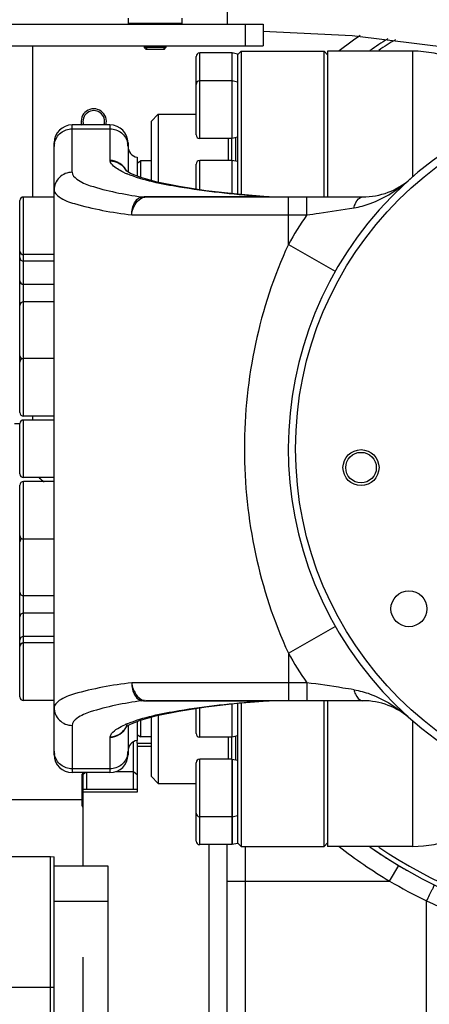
# Model space of a CAD drawing. Header units: millimetres. Extents: x 0 to 14268, y 0 to 10092.
# Tile 24 of 122: x 3453 to 3567, y 7249 to 7523. Entities that reach past the tile are written whole.
import ezdxf

# ---------------------------------------------------------------- set-up
doc = ezdxf.new("R2010")
doc.units = ezdxf.units.MM
doc.header["$LTSCALE"] = 784.74
doc.layers.get('0').update_dxf_attribs({"linetype": 'CONTINUOUS'})
for name, color, linetype in [('304103000037DXF_CONTINUOUS_LINE', 7, 'CONTINUOUS'), ('304103000039DXF_CONTINUOUS_LINE', 7, 'CONTINUOUS'), ('304103000041DXF_CONTINUOUS_LINE', 7, 'CONTINUOUS'), ('304103000042DXF_CONTINUOUS_LINE', 7, 'CONTINUOUS'), ('304103000191DXF_CONTINUOUS_LINE', 7, 'CONTINUOUS'), ('304104000340DXF_CONTINUOUS_LINE', 7, 'CONTINUOUS'), ('304104000630DXF_CONTINUOUS_LINE', 7, 'CONTINUOUS'), ('304105000432DXF_CONTINUOUS_LINE', 7, 'CONTINUOUS'), ('304107000043DXF_CONTINUOUS_LINE', 7, 'CONTINUOUS'), ('304109000016DXF_CONTINUOUS_LINE', 7, 'CONTINUOUS'), ('304301000313DXF_CONTINUOUS_LINE', 7, 'CONTINUOUS'), ('501023000027DXF_CONTINUOUS_LINE', 7, 'CONTINUOUS'), ('501023000046DXF_CONTINUOUS_LINE', 7, 'CONTINUOUS'), ('501023000049DXF_CONTINUOUS_LINE', 7, 'CONTINUOUS'), ('501023000153DXF_CONTINUOUS_LINE', 7, 'CONTINUOUS'), ('604006000005DXF_CONTINUOUS_LINE', 7, 'CONTINUOUS'), ('R210-1-XIANLDXF_CONTINUOUS_LINE', 7, 'CONTINUOUS'), ('运动范围-新_DXF_DIMENSION', 7, 'CONTINUOUS')]:
    doc.layers.add(name, color=color, linetype=linetype)
doc.styles.get("Standard").update_dxf_attribs({"font": 'txt', "width": 0.7})
doc.dimstyles.new('DIMSTYLE_2', dxfattribs={"dimtxt": 108, "dimasz": 72, "dimexe": 1, "dimexo": 0, "dimgap": 2.25, "dimtad": 1, "dimdsep": 46, "dimtxsty": 'Standard', "dimblk": '_FILLED', "dimblk1": '_FILLED', "dimblk2": '_FILLED', "dimcen": 0.09, "dimclrt": 5, "dimazin": 2, "dimtp": 0.8, "dimtm": 0.8, "dimtfac": 1, "dimtofl": 0, "dimtmove": 0, "dimatfit": 3, "dimldrblk": '_FILLED', "dimfxl": 0, "dimtolj": 1, "dimarcsym": 0})

# ---------------------------------------------------------------- blocks, each defined once
blk = doc.blocks.new('_FILLED')
at = {"color": 0, "linetype": 'ByBlock'}
blk.add_solid([(0, 0), (-1, 0.1667), (-1, -0.1667)], dxfattribs=at)
blk = doc.blocks.new('*D3')
at = {"layer": '运动范围-新_DXF_DIMENSION', "color": 2, "linetype": 'Continuous', "transparency": 16777216}
for p, q in [((3212.87, 5599.9), (3212.87, 7667.96)), ((3627.87, 7422.63), (3627.87, 7667.96)), ((3212.87, 7655.96), (3420.37, 7655.96)), ((3627.87, 7655.96), (3420.37, 7655.96))]:
    blk.add_line(p, q, dxfattribs=at)
at = {"layer": '运动范围-新_DXF_DIMENSION', "color": 2, "linetype": 'Continuous', "transparency": 16777216, "xscale": 72, "yscale": 72, "zscale": 72, "rotation": 180}
blk.add_blockref('_FILLED', (3212.87, 7655.96), dxfattribs=at)
at = {"layer": '运动范围-新_DXF_DIMENSION', "color": 2, "linetype": 'Continuous', "transparency": 16777216, "xscale": 72, "yscale": 72, "zscale": 72}
blk.add_blockref('_FILLED', (3627.87, 7655.96), dxfattribs=at)
blk = doc.blocks.new('*D9')
at = {"layer": '运动范围-新_DXF_DIMENSION', "color": 2, "linetype": 'Continuous', "transparency": 16777216}
for p, q in [((3212.87, 5599.9), (3212.87, 7914.48)), ((4042.87, 5599.9), (4042.87, 7914.48)), ((3212.87, 7902.48), (3627.87, 7902.48)), ((4042.87, 7902.48), (3627.87, 7902.48))]:
    blk.add_line(p, q, dxfattribs=at)
at = {"layer": '运动范围-新_DXF_DIMENSION', "color": 2, "linetype": 'Continuous', "transparency": 16777216, "xscale": 72, "yscale": 72, "zscale": 72, "rotation": 180}
blk.add_blockref('_FILLED', (3212.87, 7902.48), dxfattribs=at)
at = {"layer": '运动范围-新_DXF_DIMENSION', "color": 2, "linetype": 'Continuous', "transparency": 16777216, "xscale": 72, "yscale": 72, "zscale": 72}
blk.add_blockref('_FILLED', (4042.87, 7902.48), dxfattribs=at)

msp = doc.modelspace()

# ---------------------------------------------------------------- linework, layer by layer
at = {"layer": '304103000037DXF_CONTINUOUS_LINE', "color": 7, "linetype": 'Continuous'}
for p, q in [((3408.059, 7305.897), (3470.67, 7305.897)), ((3430.089, 7290.105), (3461.87, 7290.105)), ((3461.87, 7290.105), (3462.87, 7290.004)), ((3462.87, 7287.452), (3462.87, 7290.004))]:
    msp.add_line(p, q, dxfattribs=at)
at = {"layer": '304103000037DXF_CONTINUOUS_LINE', "color": 9, "linetype": 'Continuous'}
for p, q in [((3461.87, 7176.526), (3461.87, 7290.105)), ((3461.87, 7253.685), (3428.061, 7253.685))]:
    msp.add_line(p, q, dxfattribs=at)
msp.add_lwpolyline([(3462.87, 7253.716), (3462.539, 7253.699), (3462.205, 7253.689), (3461.87, 7253.685)], dxfattribs=at)
at = {"layer": '304103000039DXF_CONTINUOUS_LINE', "color": 7, "linetype": 'Continuous'}
for radius, start, end in [(135, 122.44316, 124.95702), (133.658, 121.73221, 124.06039), (135, 235.04298, 323.6374), (133.658, 235.94426, 323.19172)]:
    msp.add_arc((3627.87, 7403.397), radius, start, end, dxfattribs=at)
at = {"layer": '304103000041DXF_CONTINUOUS_LINE', "color": 7, "linetype": 'Continuous'}
for p, q in [((3562.443, 7513.897), (3538.77, 7513.897)), ((3538.77, 7513.895), (3538.77, 7473.397)), ((3538.77, 7333.397), (3538.77, 7292.898)), ((3562.443, 7292.897), (3538.77, 7292.897))]:
    msp.add_line(p, q, dxfattribs=at)
at = {"layer": '304103000041DXF_CONTINUOUS_LINE', "color": 9, "linetype": 'Continuous'}
for p, q in [((3562.443, 7478.984), (3562.443, 7513.897)), ((3562.443, 7292.897), (3562.443, 7327.81))]:
    msp.add_line(p, q, dxfattribs=at)
at = {"layer": '304103000041DXF_CONTINUOUS_LINE', "color": 7, "linetype": 'Continuous'}
for centre, start, end in [((3562.443, 7483.897), 45, 90), ((3562.443, 7322.897), 270, 315)]:
    msp.add_arc(centre, 30, start, end, dxfattribs=at)
at = {"layer": '304103000042DXF_CONTINUOUS_LINE', "color": 9, "linetype": 'Continuous'}
for p, q in [((3467.87, 7480.251), (3467.87, 7493.397)), ((3467.87, 7492.335), (3478.37, 7492.335)), ((3478.37, 7493.397), (3478.37, 7483.567)), ((3489.074, 7473.397), (3489.074, 7473.514)), ((3489.074, 7473.514), (3519.754, 7473.514)), ((3519.754, 7473.514), (3519.754, 7473.397)), ((3519.754, 7473.514), (3520.048, 7473.501)), ((3520.775, 7473.467), (3520.972, 7473.458)), ((3521.989, 7473.418), (3522.048, 7473.416)), ((3527.87, 7460.186), (3527.87, 7473.397)), ((3533.002, 7468.397), (3533.002, 7473.397)), ((3484.408, 7468.397), (3533.002, 7468.397)), ((3527.87, 7460.185), (3540.913, 7452.778)), ((3527.87, 7346.607), (3540.913, 7354.015)), ((3527.87, 7346.607), (3527.87, 7333.397)), ((3533.002, 7338.397), (3484.408, 7338.397)), ((3533.002, 7338.397), (3533.002, 7333.397)), ((3489.074, 7333.397), (3489.074, 7333.279)), ((3519.754, 7333.279), (3489.074, 7333.279)), ((3519.754, 7333.397), (3519.754, 7333.279)), ((3519.754, 7333.279), (3520.021, 7333.291)), ((3520.799, 7333.327), (3521.009, 7333.336)), ((3521.989, 7333.375), (3522.049, 7333.377)), ((3467.87, 7326.542), (3467.87, 7313.397)), ((3478.37, 7323.226), (3478.37, 7313.397)), ((3478.37, 7314.458), (3467.87, 7314.458))]:
    msp.add_line(p, q, dxfattribs=at)
at = {"layer": '304103000042DXF_CONTINUOUS_LINE', "color": 7, "linetype": 'Continuous'}
for p, q in [((3478.37, 7493.397), (3467.87, 7493.397)), ((3462.87, 7318.397), (3462.87, 7488.396)), ((3483.37, 7488.397), (3483.37, 7480.328)), ((3485.87, 7484.438), (3485.87, 7479.214)), ((3489.074, 7473.397), (3548.497, 7473.397)), ((3522.582, 7473.397), (3522.053, 7473.415)), ((3548.497, 7333.397), (3489.074, 7333.397)), ((3513.634, 7332.664), (3522.049, 7333.377)), ((3522.049, 7333.377), (3522.582, 7333.397)), ((3483.37, 7326.466), (3483.37, 7318.396)), ((3485.87, 7327.58), (3485.87, 7322.355)), ((3478.37, 7313.397), (3467.87, 7313.397))]:
    msp.add_line(p, q, dxfattribs=at)
for points in [[(3522.049, 7473.416), (3513.643, 7474.128), (3505.016, 7475.119), (3497.536, 7476.275), (3491.424, 7477.538), (3486.886, 7478.813), (3484.062, 7479.928), (3482.873, 7480.615), (3482.79, 7480.679)], [(3482.859, 7326.218), (3482.875, 7326.18), (3484.058, 7326.863), (3486.87, 7327.975), (3491.405, 7329.251), (3497.518, 7330.515), (3505.001, 7331.672), (3513.634, 7332.664)]]:
    msp.add_lwpolyline(points, dxfattribs=at)
at = {"layer": '304103000042DXF_CONTINUOUS_LINE', "color": 9, "linetype": 'Continuous'}
for points in [[(3487.94, 7473.364), (3488.002, 7473.372), (3488.082, 7473.378), (3488.174, 7473.383), (3488.276, 7473.387), (3488.386, 7473.39), (3488.504, 7473.393), (3488.632, 7473.394)], [(3488.632, 7473.394), (3488.916, 7473.396), (3489.074, 7473.397)]]:
    msp.add_lwpolyline(points, dxfattribs=at)
at = {"layer": '304103000042DXF_CONTINUOUS_LINE', "color": 7, "linetype": 'Continuous'}
for centre, radius, start, end in [((3467.87, 7488.397), 5, 90, 180), ((3478.37, 7488.397), 5, 0, 90), ((3486.37, 7487.397), 3, 180, 260.40593), ((3548.497, 7493.397), 20, 270, 311.40962), ((3548.497, 7313.397), 20, 48.59038, 90), ((3486.37, 7319.397), 3, 99.59407, 180), ((3467.87, 7318.397), 5, 180, 270), ((3478.37, 7318.397), 5, 270, 360)]:
    msp.add_arc(centre, radius, start, end, dxfattribs=at)
at = {"layer": '304103000042DXF_CONTINUOUS_LINE', "color": 9, "linetype": 'Continuous'}
for centre, radius, start, end in [((3467.685, 7487.394), 4.815, 178.8841, 179.9995), ((3467.78, 7487.39), 4.91, 168.33457, 178.8556), ((3478.449, 7487.388), 4.921, 4.5242, 11.66185), ((3478.519, 7487.393), 4.85, 0.00719, 4.52394), ((3491.985, 7501.424), 23.354, 245.77427, 246.95648), ((3492.962, 7503.712), 25.843, 246.94919, 247.67135), ((3487.959, 7478.989), 5.625, 262.13381, 269.80461), ((3536.869, 7830.773), 357.668, 267.3044, 267.42099), ((3522.582, 7481.675), 8.278, 265.89026, 268.62927), ((3627.87, 7403.397), 115, 145.58261, 150.40817), ((3627.87, 7403.397), 115, 209.59184, 214.41739), ((3487.959, 7327.804), 5.625, 90.19528, 97.86601), ((3536.299, 6986.983), 346.69, 92.56241, 92.6912), ((3522.582, 7325.122), 8.275, 93.69197, 94.10997), ((3492.075, 7305.165), 23.578, 113.23323, 113.8799), ((3492.859, 7303.337), 25.566, 112.3532, 113.22981), ((3467.774, 7319.402), 4.904, 180.03998, 191.66859), ((3478.466, 7319.402), 4.904, 348.33088, 359.96002)]:
    msp.add_arc(centre, radius, start, end, dxfattribs=at)
for points, knots in [([(3462.971, 7488.383), (3463.195, 7489.469), (3464.455, 7491.551), (3466.752, 7492.335), (3467.87, 7492.335)], [0, 0, 0, 0, 0.498217, 1, 1, 1, 1]), ([(3478.37, 7492.335), (3479.487, 7492.335), (3481.785, 7491.551), (3483.044, 7489.469), (3483.268, 7488.383)], [0, 0, 0, 0, 0.5017829, 1, 1, 1, 1]), ([(3478.394, 7483.397), (3478.386, 7483.425), (3478.37, 7483.48), (3478.372, 7483.54), (3478.382, 7483.567)], [0, 0, 0, 0, 0.5053459, 1, 1, 1, 1]), ([(3478.394, 7483.397), (3478.815, 7483.4), (3480.602, 7483.205), (3482.239, 7481.914), (3482.861, 7480.696)], [0, 0, 0, 0, 0.2354704, 1, 1, 1, 1]), ([(3482.402, 7480.126), (3481.867, 7480.367), (3480.352, 7481.131), (3478.71, 7482.283), (3478.394, 7483.397)], [0, 0, 0, 0, 0.33639, 1, 1, 1, 1]), ([(3467.87, 7480.251), (3466.596, 7480.251), (3463.951, 7479.211), (3462.87, 7476.573), (3462.87, 7475.31)], [0, 0, 0, 0, 0.5020972, 1, 1, 1, 1]), ([(3467.87, 7480.251), (3467.87, 7479.487), (3469.633, 7477.685), (3476.059, 7475.289), (3482.368, 7474.106), (3487.189, 7473.417)], [0, 0, 0, 0, 0.1086931, 0.3071946, 1, 1, 1, 1]), ([(3519.754, 7473.514), (3512.346, 7474.089), (3500.048, 7475.472), (3487.749, 7477.916), (3483.144, 7479.807)], [0, 0, 0, 0, 0.5988112, 1, 1, 1, 1]), ([(3546.097, 7470.362), (3547.613, 7470.61), (3553.343, 7472.174), (3558.449, 7475.506), (3561.726, 7478.397)], [0, 0, 0, 0, 0.2601014, 1, 1, 1, 1]), ([(3462.87, 7475.31), (3462.87, 7474.511), (3464.921, 7472.667), (3472.001, 7470.297), (3479.042, 7469.087), (3484.408, 7468.397)], [0, 0, 0, 0, 0.1031964, 0.3006817, 1, 1, 1, 1]), ([(3484.408, 7468.397), (3484.392, 7468.998), (3484.535, 7470.917), (3485.83, 7473.168), (3487.189, 7473.417)], [0, 0, 0, 0, 0.3033975, 1, 1, 1, 1]), ([(3484.408, 7468.397), (3484.466, 7469.001), (3484.885, 7471.013), (3486.468, 7473.123), (3487.94, 7473.364)], [0, 0, 0, 0, 0.2893224, 1, 1, 1, 1]), ([(3487.189, 7473.417), (3487.281, 7473.433), (3487.906, 7473.511), (3488.538, 7473.514), (3489.074, 7473.514)], [0, 0, 0, 0, 0.1480466, 1, 1, 1, 1]), ([(3546.097, 7470.362), (3546.194, 7470.795), (3546.542, 7472.021), (3547.61, 7473.397), (3548.497, 7473.397)], [0, 0, 0, 0, 0.333327, 1, 1, 1, 1]), ([(3533.002, 7468.397), (3534.134, 7468.556), (3538.504, 7469.181), (3542.868, 7469.848), (3546.097, 7470.362)], [0, 0, 0, 0, 0.2591365, 1, 1, 1, 1]), ([(3527.87, 7460.186), (3519.758, 7442.606), (3511.606, 7403.396), (3519.758, 7364.187), (3527.87, 7346.607)], [0, 0, 0, 0, 0.5, 1, 1, 1, 1]), ([(3484.408, 7338.397), (3479.042, 7337.706), (3472.001, 7336.496), (3464.921, 7334.126), (3462.87, 7332.282), (3462.87, 7331.483)], [0, 0, 0, 0, 0.6993181, 0.8968037, 1, 1, 1, 1]), ([(3484.408, 7338.397), (3484.394, 7337.797), (3484.533, 7335.878), (3485.829, 7333.628), (3487.189, 7333.376)], [0, 0, 0, 0, 0.302436, 1, 1, 1, 1]), ([(3484.408, 7338.397), (3484.468, 7337.791), (3484.889, 7335.781), (3486.47, 7333.669), (3487.94, 7333.429)], [0, 0, 0, 0, 0.2900273, 1, 1, 1, 1]), ([(3546.097, 7336.431), (3545.064, 7336.596), (3540.703, 7337.281), (3536.336, 7337.928), (3533.002, 7338.397)], [0, 0, 0, 0, 0.2371014, 1, 1, 1, 1]), ([(3546.097, 7336.431), (3546.19, 7336.016), (3546.535, 7334.792), (3547.592, 7333.397), (3548.497, 7333.397)], [0, 0, 0, 0, 0.3195117, 1, 1, 1, 1]), ([(3546.097, 7336.431), (3547.614, 7336.189), (3553.343, 7334.615), (3558.449, 7331.287), (3561.726, 7328.397)], [0, 0, 0, 0, 0.2601494, 1, 1, 1, 1]), ([(3487.189, 7333.376), (3482.368, 7332.687), (3476.059, 7331.505), (3469.633, 7329.108), (3467.87, 7327.306), (3467.87, 7326.542)], [0, 0, 0, 0, 0.6928053, 0.8913069, 1, 1, 1, 1]), ([(3483.135, 7326.982), (3487.727, 7328.871), (3500.029, 7331.319), (3512.33, 7332.703), (3519.754, 7333.279)], [0, 0, 0, 0, 0.4000369, 1, 1, 1, 1]), ([(3489.074, 7333.279), (3488.829, 7333.279), (3488.2, 7333.286), (3487.568, 7333.312), (3487.189, 7333.376)], [0, 0, 0, 0, 0.3890483, 1, 1, 1, 1]), ([(3462.87, 7331.483), (3462.87, 7330.22), (3463.951, 7327.582), (3466.596, 7326.542), (3467.87, 7326.542)], [0, 0, 0, 0, 0.4979028, 1, 1, 1, 1]), ([(3478.394, 7323.396), (3479.399, 7323.389), (3481.49, 7324.014), (3482.808, 7325.775), (3483.136, 7326.751)], [0, 0, 0, 0, 0.493997, 1, 1, 1, 1]), ([(3478.394, 7323.396), (3478.481, 7323.702), (3479.409, 7325.302), (3481.174, 7326.124), (3482.531, 7326.724)], [0, 0, 0, 0, 0.1765978, 1, 1, 1, 1]), ([(3478.37, 7323.226), (3478.37, 7323.254), (3478.37, 7323.313), (3478.39, 7323.37), (3478.406, 7323.395)], [0, 0, 0, 0, 0.4845639, 1, 1, 1, 1]), ([(3467.87, 7314.458), (3466.752, 7314.458), (3464.455, 7315.242), (3463.195, 7317.324), (3462.971, 7318.411)], [0, 0, 0, 0, 0.501783, 1, 1, 1, 1]), ([(3483.268, 7318.41), (3483.044, 7317.324), (3481.785, 7315.242), (3479.487, 7314.458), (3478.37, 7314.458)], [0, 0, 0, 0, 0.4982171, 1, 1, 1, 1])]:
    msp.add_open_spline(points, degree=3, knots=knots, dxfattribs=at)
for points in [[(3482.944, 7480.621), (3482.205, 7482.277), (3480.184, 7483.567), (3478.37, 7483.567)], [(3520.972, 7473.458), (3521.311, 7473.443), (3521.65, 7473.422), (3521.989, 7473.418)], [(3489.074, 7333.397), (3488.819, 7333.397), (3488.545, 7333.328), (3488.307, 7333.423)], [(3521.009, 7333.336), (3521.336, 7333.351), (3521.662, 7333.372), (3521.989, 7333.375)], [(3478.37, 7323.226), (3480.184, 7323.226), (3482.205, 7324.516), (3482.944, 7326.172)]]:
    msp.add_open_spline(points, degree=3, dxfattribs=at)
at = {"layer": '304103000191DXF_CONTINUOUS_LINE', "color": 9, "linetype": 'Continuous'}
for p, q in [((3456.87, 7515.397), (3456.87, 7473.359)), ((3456.87, 7412.486), (3456.87, 7411.397)), ((3451.87, 7410.397), (3453.37, 7410.397)), ((3489.77, 7320.626), (3485.87, 7320.626)), ((3470.87, 7308.031), (3485.87, 7308.031)), ((3505.87, 7204.635), (3505.87, 7293.397)), ((3515.87, 7292.897), (3515.87, 6970.897)), ((3555.962, 7283.275), (3558.53, 7287.565)), ((3510.87, 7283.275), (3555.962, 7283.275)), ((3566.261, 7185.756), (3566.261, 7277.773))]:
    msp.add_line(p, q, dxfattribs=at)
at = {"layer": '304103000191DXF_CONTINUOUS_LINE', "color": 7, "linetype": 'Continuous'}
for p, q in [((3485.87, 7321.599), (3485.87, 7308.014)), ((3485.87, 7321.599), (3489.77, 7321.599)), ((3470.87, 7308.786), (3485.87, 7308.786)), ((3470.87, 7308.785), (3470.87, 7287.452)), ((3510.87, 6975.897), (3510.87, 7293.397)), ((3470.87, 7262.105), (3470.87, 7236.582))]:
    msp.add_line(p, q, dxfattribs=at)
at = {"layer": '304103000191DXF_CONTINUOUS_LINE', "color": 9, "linetype": 'Continuous'}
for centre, radius, start, end in [((3627.87, 7403.397), 140, 124.89255, 127.83162), ((3627.87, 7403.397), 140, 232.1557, 239.09435), ((3627.402, 7404.615), 140.809, 239.51242, 244.26464)]:
    msp.add_arc(centre, radius, start, end, dxfattribs=at)
at = {"layer": '304103000191DXF_CONTINUOUS_LINE', "color": 7, "linetype": 'Continuous'}
for centre, radius, start, end in [((3473.87, 7494.397), 3.5, 343.06564, 196.93436), ((3473.87, 7494.397), 3, 340.24487, 199.75513), ((3471.87, 7410.397), 20, 228.89473, 233.79409), ((3627.991, 7403.606), 135.24, 235.11203, 235.83589), ((3628.047, 7403.691), 135.341, 235.83622, 238.95966), ((3628.143, 7403.85), 135.527, 239.0628, 239.55797), ((3628.08, 7403.743), 135.403, 239.55792, 240.34372)]:
    msp.add_arc(centre, radius, start, end, dxfattribs=at)
at = {"layer": '304103000191DXF_CONTINUOUS_LINE', "color": 9, "linetype": 'Continuous'}
for points, knots in [([(3566.26, 7277.773), (3566.527, 7278.317), (3567.054, 7279.309), (3567.678, 7280.859), (3568.248, 7281.421), (3568.358, 7282.222), (3568.461, 7282.171)], [0, 0, 0, 0, 0.369598, 0.7080384, 0.9298998, 1, 1, 1, 1]), ([(3566.26, 7277.773), (3585.25, 7268.662), (3627.866, 7258.832), (3670.496, 7268.648), (3689.479, 7277.773)], [0, 0, 0, 0, 0.4999931, 1, 1, 1, 1])]:
    msp.add_open_spline(points, degree=3, knots=knots, dxfattribs=at)
at = {"layer": '304104000340DXF_CONTINUOUS_LINE', "color": 7, "linetype": 'Continuous'}
for centre, radius in [((3627.87, 7403.397), 98), ((3548.041, 7398.164), 5), ((3548.041, 7398.164), 4.25), ((3561.352, 7358.951), 5)]:
    msp.add_circle(centre, radius, dxfattribs=at)
msp.add_arc((3627.87, 7403.397), 100, 34.13654, 33.36346, dxfattribs=at)
at = {"layer": '304104000630DXF_CONTINUOUS_LINE', "color": 7, "linetype": 'Continuous'}
for p, q in [((3477.87, 7287.452), (3462.87, 7287.452)), ((3462.87, 7127.265), (3462.87, 7287.451)), ((3477.87, 7237.582), (3477.87, 7287.451))]:
    msp.add_line(p, q, dxfattribs=at)
at = {"layer": '304104000630DXF_CONTINUOUS_LINE', "color": 9, "linetype": 'Continuous'}
msp.add_line((3477.87, 7277.626), (3462.87, 7277.626), dxfattribs=at)
at = {"layer": '304105000432DXF_CONTINUOUS_LINE', "color": 7, "linetype": 'Continuous'}
for p, q in [((3447.87, 7521.397), (3520.87, 7521.397)), ((3520.87, 7521.397), (3520.87, 7515.397)), ((3447.87, 7515.397), (3520.87, 7515.397))]:
    msp.add_line(p, q, dxfattribs=at)
at = {"layer": '304105000432DXF_CONTINUOUS_LINE', "color": 9, "linetype": 'Continuous'}
msp.add_line((3515.87, 7521.397), (3515.87, 7515.397), dxfattribs=at)
at = {"layer": '304107000043DXF_CONTINUOUS_LINE', "color": 7, "linetype": 'Continuous'}
for p, q in [((3485.87, 7321.599), (3485.87, 7322.355)), ((3484.87, 7308.786), (3484.87, 7321.987)), ((3470.87, 7313.397), (3470.87, 7308.762)), ((3471.87, 7313.397), (3471.87, 7308.786))]:
    msp.add_line(p, q, dxfattribs=at)
at = {"layer": '304107000043DXF_CONTINUOUS_LINE', "color": 9, "linetype": 'Continuous'}
for p, q in [((3470.87, 7312.93), (3471.446, 7313.397)), ((3480.107, 7313.739), (3484.87, 7313.739)), ((3484.87, 7313.739), (3485.87, 7312.93))]:
    msp.add_line(p, q, dxfattribs=at)
at = {"layer": '304109000016DXF_CONTINUOUS_LINE', "color": 7, "linetype": 'Continuous'}
for p, q in [((3483.37, 7523.097), (3483.37, 7521.697)), ((3498.37, 7521.697), (3498.37, 7523.097))]:
    msp.add_line(p, q, dxfattribs=at)
at = {"layer": '304109000016DXF_CONTINUOUS_LINE', "color": 9, "linetype": 'Continuous'}
msp.add_line((3483.37, 7521.697), (3498.37, 7521.697), dxfattribs=at)
at = {"layer": '304109000016DXF_CONTINUOUS_LINE', "color": 7, "linetype": 'Continuous'}
for centre, start, end in [((3483.67, 7521.697), 180, 270), ((3498.07, 7521.697), 270, 360)]:
    msp.add_arc(centre, 0.3, start, end, dxfattribs=at)
at = {"layer": '304301000313DXF_CONTINUOUS_LINE', "color": 7, "linetype": 'Continuous'}
for p, q in [((3513.77, 7512.897), (3514.77, 7513.897)), ((3514.77, 7513.897), (3514.77, 7474.032)), ((3514.77, 7513.897), (3537.77, 7513.897)), ((3537.77, 7473.397), (3537.77, 7513.897)), ((3538.77, 7512.897), (3537.77, 7513.897)), ((3513.77, 7512.793), (3513.77, 7505.201)), ((3513.77, 7503.386), (3513.77, 7481.021)), ((3489.77, 7494.397), (3491.77, 7496.397)), ((3491.77, 7496.397), (3491.77, 7477.466)), ((3491.77, 7496.397), (3502.27, 7496.397)), ((3489.77, 7494.396), (3489.77, 7478.002)), ((3511.27, 7483.521), (3511.27, 7489.632)), ((3512.136, 7489.632), (3512.136, 7483.521)), ((3485.87, 7482.819), (3486.87, 7483.397)), ((3486.87, 7483.397), (3486.87, 7478.819)), ((3489.77, 7483.397), (3486.87, 7483.397)), ((3513.77, 7480.521), (3513.77, 7474.117)), ((3537.77, 7292.897), (3537.77, 7333.397)), ((3513.77, 7332.676), (3513.77, 7327.383)), ((3514.77, 7332.761), (3514.77, 7292.897)), ((3486.87, 7327.975), (3486.87, 7323.397)), ((3489.77, 7328.791), (3489.77, 7312.397)), ((3491.77, 7329.326), (3491.77, 7310.397)), ((3513.77, 7325.772), (3513.77, 7303.312)), ((3485.87, 7323.974), (3486.87, 7323.397)), ((3489.77, 7323.397), (3486.87, 7323.397)), ((3511.27, 7317.161), (3511.27, 7323.272)), ((3512.136, 7323.272), (3512.136, 7317.161)), ((3489.77, 7312.397), (3491.77, 7310.397)), ((3491.77, 7310.397), (3502.27, 7310.397)), ((3513.77, 7301.501), (3513.77, 7293.927)), ((3513.77, 7293.897), (3514.77, 7292.897)), ((3514.77, 7292.897), (3537.77, 7292.897)), ((3538.77, 7293.897), (3537.77, 7292.897))]:
    msp.add_line(p, q, dxfattribs=at)
at = {"layer": '304301000313DXF_CONTINUOUS_LINE', "color": 9, "linetype": 'Continuous'}
for p, q in [((3513.27, 7483.309), (3513.27, 7489.845)), ((3513.27, 7316.948), (3513.27, 7323.484))]:
    msp.add_line(p, q, dxfattribs=at)
at = {"layer": '501023000027DXF_CONTINUOUS_LINE', "color": 7, "linetype": 'Continuous'}
for p, q in [((3487.87, 7515.397), (3487.87, 7514.897)), ((3488.37, 7514.397), (3487.87, 7514.897)), ((3493.87, 7514.897), (3487.87, 7514.897)), ((3493.37, 7514.397), (3488.37, 7514.397)), ((3493.37, 7514.397), (3493.87, 7514.897)), ((3493.87, 7515.397), (3493.87, 7514.897))]:
    msp.add_line(p, q, dxfattribs=at)
at = {"layer": '501023000027DXF_CONTINUOUS_LINE', "color": 2, "linetype": 'Continuous'}
for p, q in [((3488.47, 7515.397), (3488.47, 7514.397)), ((3493.27, 7515.397), (3493.27, 7514.397))]:
    msp.add_line(p, q, dxfattribs=at)
at = {"layer": '501023000046DXF_CONTINUOUS_LINE', "color": 7, "linetype": 'Continuous'}
msp.add_line((3470.67, 7304.188), (3470.67, 7312.988), dxfattribs=at)
for centre, start, end in [((3471.27, 7312.988), 136.87716, 180), ((3471.27, 7304.188), 180, 227.92893)]:
    msp.add_arc(centre, 0.6, start, end, dxfattribs=at)
at = {"layer": '501023000049DXF_CONTINUOUS_LINE', "color": 9, "linetype": 'Continuous'}
for p, q in [((3454.37, 7457.359), (3454.37, 7473.359)), ((3454.37, 7455.555), (3454.37, 7457.359)), ((3454.37, 7449.09), (3454.37, 7455.555)), ((3454.37, 7444.25), (3454.37, 7449.09)), ((3454.37, 7428.486), (3454.37, 7444.252)), ((3454.37, 7412.486), (3454.37, 7428.486)), ((3454.37, 7395.397), (3454.37, 7411.397)), ((3454.37, 7378.307), (3454.37, 7394.307)), ((3454.37, 7362.542), (3454.37, 7378.307)), ((3454.37, 7357.703), (3454.37, 7362.542)), ((3454.37, 7351.238), (3454.37, 7357.703)), ((3454.37, 7349.434), (3454.37, 7351.238)), ((3454.37, 7333.434), (3454.37, 7349.434))]:
    msp.add_line(p, q, dxfattribs=at)
at = {"layer": '501023000049DXF_CONTINUOUS_LINE', "color": 7, "linetype": 'Continuous'}
for p, q in [((3462.87, 7473.359), (3454.37, 7473.359)), ((3453.37, 7458.359), (3453.37, 7472.359)), ((3453.37, 7456.554), (3453.37, 7458.359)), ((3453.37, 7450.09), (3453.37, 7456.554)), ((3462.87, 7457.359), (3454.37, 7457.359)), ((3462.87, 7455.555), (3454.37, 7455.555)), ((3453.37, 7443.252), (3453.37, 7450.09)), ((3462.87, 7449.09), (3454.37, 7449.09)), ((3453.37, 7429.252), (3453.37, 7443.251)), ((3462.87, 7444.252), (3454.37, 7444.252)), ((3453.37, 7427.486), (3453.37, 7429.252)), ((3453.37, 7413.486), (3453.37, 7427.486)), ((3462.87, 7428.486), (3454.37, 7428.486)), ((3462.87, 7412.486), (3454.37, 7412.486)), ((3453.37, 7396.397), (3453.37, 7410.396)), ((3462.87, 7411.397), (3454.37, 7411.397)), ((3453.37, 7379.307), (3453.37, 7393.307)), ((3462.87, 7395.397), (3454.37, 7395.397)), ((3462.87, 7394.307), (3454.37, 7394.307)), ((3453.37, 7377.541), (3453.37, 7379.307)), ((3453.37, 7363.542), (3453.37, 7377.541)), ((3462.87, 7378.307), (3454.37, 7378.307)), ((3453.37, 7356.703), (3453.37, 7363.542)), ((3462.87, 7362.542), (3454.37, 7362.542)), ((3453.37, 7350.238), (3453.37, 7356.703)), ((3462.87, 7357.703), (3454.37, 7357.703)), ((3453.37, 7348.434), (3453.37, 7350.238)), ((3462.87, 7351.238), (3454.37, 7351.238)), ((3453.37, 7334.434), (3453.37, 7348.434)), ((3462.87, 7349.434), (3454.37, 7349.434)), ((3462.87, 7333.434), (3454.37, 7333.434))]:
    msp.add_line(p, q, dxfattribs=at)
for centre, start, end in [((3454.37, 7472.359), 90, 180), ((3454.37, 7458.359), 180, 270), ((3454.37, 7456.555), 180, 270), ((3454.37, 7450.09), 180, 270), ((3454.37, 7443.252), 90, 180), ((3454.37, 7429.252), 180, 242.50957), ((3454.37, 7427.486), 90, 180), ((3454.37, 7413.486), 180, 270), ((3454.37, 7410.397), 90, 180), ((3454.37, 7396.397), 180, 270), ((3454.37, 7393.307), 90, 180), ((3454.37, 7379.307), 180, 270), ((3454.37, 7377.542), 117.49043, 180), ((3454.37, 7363.542), 180, 270), ((3454.37, 7356.703), 90, 180), ((3454.37, 7350.238), 90, 180), ((3454.37, 7348.434), 90, 180), ((3454.37, 7334.434), 180, 270)]:
    msp.add_arc(centre, 1, start, end, dxfattribs=at)
at = {"layer": '501023000153DXF_CONTINUOUS_LINE', "color": 7, "linetype": 'Continuous'}
for p, q in [((3502.27, 7504.632), (3502.27, 7512.396)), ((3512.27, 7513.397), (3503.27, 7513.397)), ((3512.27, 7505.632), (3512.27, 7513.396)), ((3512.27, 7505.632), (3503.27, 7505.632)), ((3512.27, 7489.632), (3512.27, 7505.632)), ((3502.27, 7490.632), (3502.27, 7504.632)), ((3512.27, 7489.632), (3503.27, 7489.632)), ((3502.27, 7475.544), (3502.27, 7482.521)), ((3512.27, 7483.521), (3503.27, 7483.521)), ((3512.27, 7474.286), (3512.27, 7483.521)), ((3502.27, 7324.272), (3502.27, 7331.25)), ((3512.27, 7323.272), (3512.27, 7332.508)), ((3512.27, 7323.272), (3503.27, 7323.272)), ((3512.27, 7317.161), (3503.27, 7317.161)), ((3512.27, 7301.161), (3512.27, 7317.161)), ((3502.27, 7302.161), (3502.27, 7316.161)), ((3502.27, 7294.397), (3502.27, 7302.161)), ((3512.27, 7301.161), (3503.27, 7301.161)), ((3512.27, 7293.397), (3512.27, 7301.161)), ((3512.27, 7293.397), (3503.27, 7293.397))]:
    msp.add_line(p, q, dxfattribs=at)
at = {"layer": '501023000153DXF_CONTINUOUS_LINE', "color": 9, "linetype": 'Continuous'}
for p, q in [((3503.27, 7505.627), (3503.27, 7513.397)), ((3503.27, 7489.632), (3503.27, 7505.632)), ((3503.27, 7475.389), (3503.27, 7483.521)), ((3503.27, 7323.272), (3503.27, 7331.404)), ((3503.27, 7301.161), (3503.27, 7317.161)), ((3503.27, 7293.397), (3503.27, 7301.161))]:
    msp.add_line(p, q, dxfattribs=at)
at = {"layer": '501023000153DXF_CONTINUOUS_LINE', "color": 7, "linetype": 'Continuous'}
for centre, start, end in [((3503.27, 7512.397), 90, 180), ((3503.27, 7504.632), 90, 180), ((3503.27, 7490.632), 180, 270), ((3503.27, 7482.521), 90, 180), ((3503.27, 7324.272), 180, 270), ((3503.27, 7316.161), 90, 180), ((3503.27, 7302.161), 180, 270), ((3503.27, 7294.397), 180, 270)]:
    msp.add_arc(centre, 1, start, end, dxfattribs=at)
at = {"layer": '604006000005DXF_CONTINUOUS_LINE', "color": 7, "linetype": 'Continuous'}
for p, q in [((3512.303, 7513.389), (3512.27, 7513.237)), ((3512.305, 7505.632), (3512.305, 7513.397)), ((3513.77, 7513.073), (3512.305, 7513.397)), ((3513.77, 7513.073), (3513.77, 7512.793)), ((3512.303, 7505.625), (3512.27, 7505.473)), ((3512.305, 7489.632), (3512.305, 7505.632)), ((3513.77, 7505.309), (3512.305, 7505.632)), ((3513.77, 7505.201), (3513.77, 7503.386)), ((3512.303, 7489.64), (3512.27, 7489.792)), ((3513.77, 7489.955), (3512.305, 7489.632)), ((3512.303, 7483.514), (3512.27, 7483.362)), ((3512.305, 7474.282), (3512.305, 7483.521)), ((3513.77, 7483.198), (3512.305, 7483.521)), ((3513.77, 7482.267), (3513.77, 7479.153)), ((3512.305, 7323.272), (3512.305, 7332.512)), ((3513.77, 7327.383), (3513.77, 7324.368)), ((3512.303, 7323.279), (3512.27, 7323.431)), ((3513.77, 7323.595), (3512.305, 7323.272)), ((3512.27, 7317.001), (3512.303, 7317.153)), ((3512.305, 7317.161), (3512.305, 7301.161)), ((3512.305, 7317.161), (3513.77, 7316.838)), ((3513.77, 7303.312), (3513.77, 7301.501)), ((3512.27, 7301.32), (3512.303, 7301.168)), ((3512.305, 7301.161), (3513.77, 7301.484)), ((3512.305, 7301.161), (3512.305, 7293.397)), ((3512.303, 7293.404), (3512.27, 7293.556)), ((3513.77, 7293.72), (3512.305, 7293.397)), ((3513.77, 7293.927), (3513.77, 7293.72))]:
    msp.add_line(p, q, dxfattribs=at)
at = {"layer": 'R210-1-XIANLDXF_CONTINUOUS_LINE', "color": 9, "linetype": 'Continuous'}
msp.add_line((3510.87, 7559.897), (3510.87, 7521.397), dxfattribs=at)
at = {"layer": 'R210-1-XIANLDXF_CONTINUOUS_LINE', "color": 7, "linetype": 'Continuous'}
for p, q in [((3520.777, 7519.429), (3545.553, 7518.26)), ((3545.553, 7518.26), (3581.877, 7513.689))]:
    msp.add_line(p, q, dxfattribs=at)

# ---------------------------------------------------------------- dimensions: what is measured, and where the dimension line sits
at = {"layer": '运动范围-新_DXF_DIMENSION', "color": 2, "linetype": 'Continuous'}
dim = msp.add_linear_dim(base=(4042.87, 7902.477), p1=(3212.87, 5599.897), p2=(4042.87, 5599.897), dimstyle='DIMSTYLE_2', dxfattribs=at)
dim.commit()
dim.dimension.update_dxf_attribs({"geometry": '*D9', "text_midpoint": (3513.009, 7902.477), "dimtype": 160})
dim = msp.add_linear_dim(base=(3212.87, 7655.964), p1=(3627.87, 7422.627), p2=(3212.87, 5599.897), angle=180, dimstyle='DIMSTYLE_2', dxfattribs=at)
dim.commit()
dim.dimension.update_dxf_attribs({"geometry": '*D3', "text_midpoint": (3306.97, 7655.964), "dimtype": 160})

doc.saveas('drawing.dxf')
